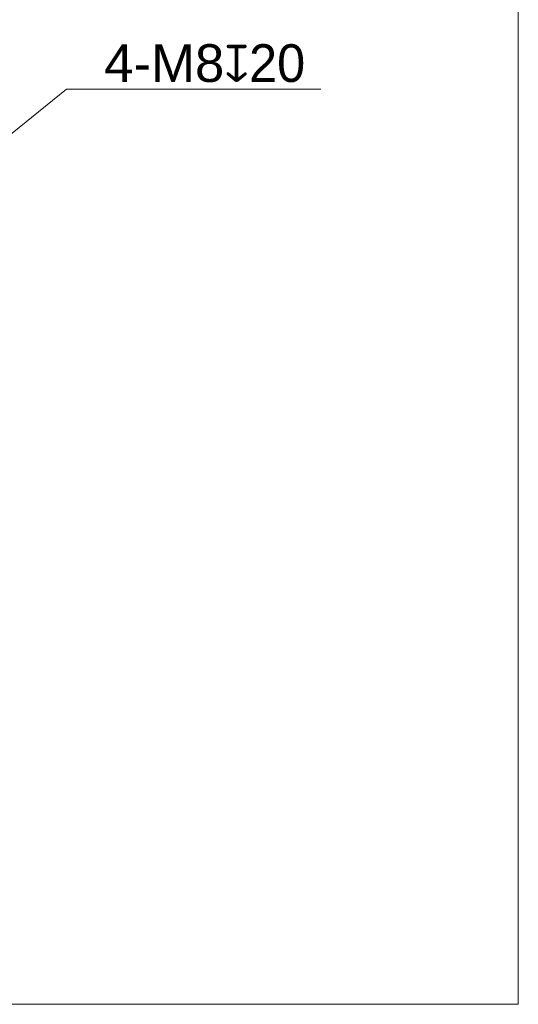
# Model space of a CAD drawing. Header units: millimetres. Extents: x 2719 to 13968, y 3953 to 13921.
# Tile 156 of 160: x 11938 to 12335, y 4759 to 5542. Entities that reach past the tile are written whole.
import ezdxf

# ---------------------------------------------------------------- set-up
doc = ezdxf.new("R2010")
doc.units = ezdxf.units.MM
doc.styles.get("Standard").update_dxf_attribs({"font": 'arial.ttf'})
doc.dimstyles.get("Standard").update_dxf_attribs({"dimtxt": 0.18, "dimasz": 0.18, "dimexe": 0.18, "dimexo": 0.0625, "dimgap": 0.09, "dimtad": 0, "dimtih": 1, "dimtoh": 1, "dimdec": 4, "dimzin": 0, "dimdsep": 46, "dimtxsty": 'Standard', "dimcen": 0.09, "dimadec": 0, "dimazin": 0, "dimtfac": 1, "dimtdec": 4, "dimtofl": 0, "dimtmove": 0, "dimatfit": 3, "dimfxl": 1, "dimtolj": 1, "dimtzin": 0, "dimarcsym": 0})

# ---------------------------------------------------------------- blocks, each defined once
blk = doc.blocks.new('*D60')
at = {"color": 0, "lineweight": 9, "transparency": 16777216}
for p, q in [((11975.77, 5486.51), (11847.31, 5382.62)), ((12177.78, 5486.51), (11975.77, 5486.51))]:
    blk.add_line(p, q, dxfattribs=at)
at = {"color": 0, "lineweight": -2, "transparency": 16777216}
for p, q in [((11836.34, 5373.82), (11836.52, 5373.82)), ((11836.43, 5373.73), (11836.43, 5373.91))]:
    blk.add_line(p, q, dxfattribs=at)
at = {"color": 0, "transparency": 16777216}
blk.add_solid([(11846.26, 5383.92), (11848.36, 5381.33), (11839.54, 5376.33)], dxfattribs=at)
at = {"layer": 'Defpoints', "color": 0, "transparency": 16777216}
for p in [(11833.32, 5371.3), (11839.54, 5376.33)]:
    blk.add_point(p, dxfattribs=at)
at = {"color": 0, "lineweight": 18, "transparency": 16777216, "insert": (12085.54, 5506.89), "char_height": 30, "attachment_point": 5}
blk.add_mtext('\\A1;4-M8\\fgdt;x20', dxfattribs=at)

msp = doc.modelspace()

# ---------------------------------------------------------------- linework, layer by layer
at = {"color": 0, "lineweight": 20}
msp.add_lwpolyline([(10427.982, 5997.556), (12334.895, 5997.556), (12334.895, 4758.804), (10427.982, 4758.804)], close=True, dxfattribs=at)

# ---------------------------------------------------------------- dimensions: what is measured, and where the dimension line sits
at = {"color": 0, "lineweight": 18}
dim = msp.add_diameter_dim_2p(p1=(11833.317, 5371.303), p2=(11839.538, 5376.333), text='4-M8\\fgdt;x20', dimstyle='Standard', override={"dimtxt": 30, "dimasz": 10, "dimgap": 5, "dimtad": 3, "dimdec": 0, "dimlwd": 9}, dxfattribs=at)
dim.commit()
dim.dimension.update_dxf_attribs({"geometry": '*D60', "text_midpoint": (12085.537, 5486.514), "dimtype": 163})

doc.saveas('drawing.dxf')
